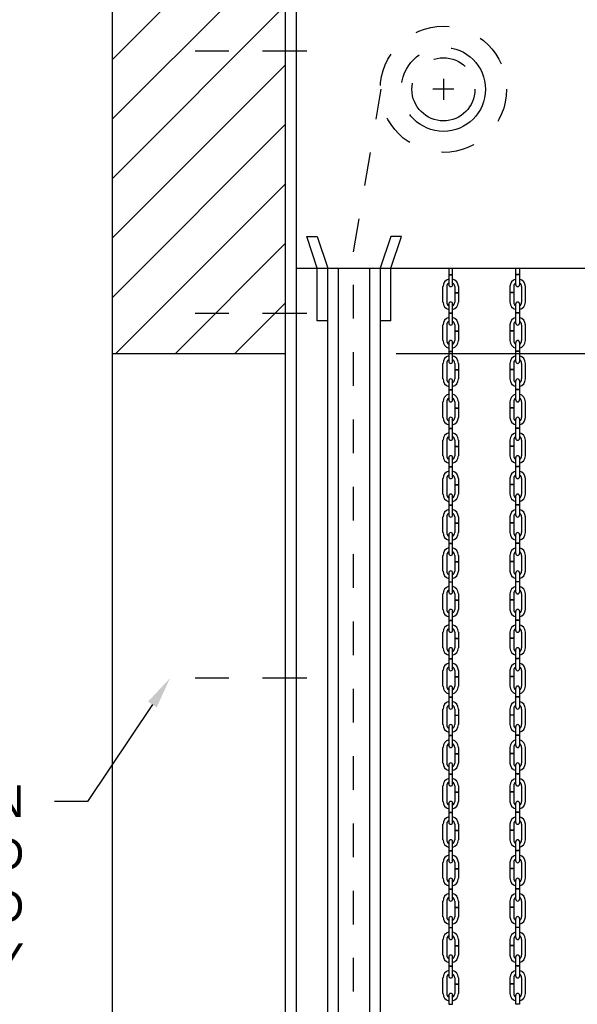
# Model space of a CAD drawing. Header units: inches. Extents: x 169.6 to 213.7, y 195.1 to 266.5.
# Tile 43 of 51: x 209.7 to 211.4, y 221.9 to 224.9. Entities that reach past the tile are written whole.
import ezdxf
from ezdxf import colors
from ezdxf.entities.mleader import LeaderData, LeaderLine
from ezdxf.math import Vec2, Vec3

# ---------------------------------------------------------------- set-up
doc = ezdxf.new("R2010")
doc.units = ezdxf.units.IN
doc.header["$LTSCALE"] = 0.25
doc.header["$MEASUREMENT"] = 0
for name, pattern in [('CENTER', [2, 1.25, -0.25, 0.25, -0.25]), ('CENTER2', [1.125, 0.75, -0.125, 0.125, -0.125]), ('HIDDEN', [0.375, 0.25, -0.125])]:
    doc.linetypes.add(name, pattern=pattern)
doc.layers.add('ANNOTATIONS', color=1, linetype='Continuous')
doc.layers.add('CHAIN HOIST RH', color=7, linetype='Continuous')
doc.styles.add('ARIAL', font='arial.ttf', dxfattribs={"height": 0.09375})

msp = doc.modelspace()

# ---------------------------------------------------------------- hatches: boundary and pattern name
at = {"layer": 'CHAIN HOIST RH', "linetype": 'Continuous'}
h = msp.add_hatch(dxfattribs=at)
h.set_pattern_fill('ANSI31', color=256, style=0)
h.set_pattern_definition([(45, (16.94411, -51.24794), (-0.088388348, 0.088388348), [])])
h.paths.add_polyline_path([(210.53872, 225.13418), (210.53872, 225.86877), (210.30222, 225.86877), (210.30222, 225.93343), (210.26381, 225.80007), (210.26381, 225.86877), (210.02309, 225.86877), (210.02309, 225.31847)])
h.paths.add_polyline_path([(210.02309, 225.31847), (210.02309, 223.86705), (210.53872, 223.86705), (210.53872, 225.12041), (210.53872, 225.13418)])

# ---------------------------------------------------------------- linework, layer by layer
at = {"layer": 'ANNOTATIONS'}
msp.add_line((210.86684, 223.86705), (212.52551, 223.86705), dxfattribs=at)
at = {"layer": 'CHAIN HOIST RH', "linetype": 'Continuous'}
for p, q in [((210.02309, 225.86877), (210.02309, 220.37041)), ((210.53872, 220.37041), (210.53872, 225.86877)), ((210.56997, 225.12041), (210.56997, 220.37041)), ((210.63247, 224.12041), (210.60122, 224.21416)), ((210.60122, 224.21416), (210.63247, 224.21416)), ((210.63247, 224.21416), (210.66372, 224.12041)), ((210.85122, 224.21416), (210.81997, 224.12041)), ((210.85122, 224.12041), (210.88247, 224.21416)), ((210.88247, 224.21416), (210.85122, 224.21416)), ((210.56997, 224.12041), (211.47622, 224.12041)), ((210.63247, 223.96416), (210.63247, 224.12041)), ((210.66372, 220.37041), (210.66372, 224.12041)), ((210.69497, 224.12041), (210.69497, 220.37041)), ((210.78872, 220.37041), (210.78872, 224.12041)), ((210.81997, 224.12041), (210.81997, 220.37041)), ((210.85122, 223.96416), (210.85122, 224.12041)), ((210.66372, 223.96416), (210.63247, 223.96416)), ((210.85122, 223.96416), (210.81997, 223.96416)), ((210.02309, 223.86705), (210.53872, 223.86705))]:
    msp.add_line(p, q, dxfattribs=at)
at = {"layer": 'CHAIN HOIST RH', "linetype": 'CENTER2', "ltscale": 0.7}
for p, q in [((210.60122, 224.76491), (210.19497, 224.76491)), ((210.60122, 223.98568), (210.19497, 223.98568)), ((210.60122, 222.90166), (210.19497, 222.90166))]:
    msp.add_line(p, q, dxfattribs=at)
at = {"layer": 'CHAIN HOIST RH', "linetype": 'CENTER'}
for p, q in [((211.00747, 224.68291), (211.00747, 224.62041)), ((211.03872, 224.65166), (210.97622, 224.65166))]:
    msp.add_line(p, q, dxfattribs=at)
at = {"layer": 'CHAIN HOIST RH', "linetype": 'HIDDEN'}
for p, q in [((210.7405, 224.1683), (210.82262, 224.65181)), ((210.7405, 220.37041), (210.7405, 224.1683))]:
    msp.add_line(p, q, dxfattribs=at)
at = {"layer": 'CHAIN HOIST RH'}
for p, q in [((211.0236, 224.12041), (211.0236, 224.10156)), ((211.03469, 224.10156), (211.03469, 224.12041)), ((211.22247, 224.10156), (211.22247, 224.12041)), ((211.23357, 224.12041), (211.23357, 224.10156)), ((211.0236, 224.10156), (211.03469, 224.10156)), ((211.0236, 224.10066), (211.0236, 224.0709)), ((211.0236, 224.10066), (211.03469, 224.10066)), ((211.03469, 224.0709), (211.03469, 224.10066)), ((211.23357, 224.10156), (211.22247, 224.10156)), ((211.23357, 224.10066), (211.22247, 224.10066)), ((211.22247, 224.0709), (211.22247, 224.10066)), ((211.23357, 224.10066), (211.23357, 224.0709)), ((211.00622, 224.01915), (211.00622, 224.06557)), ((211.01732, 224.06557), (211.01732, 224.01915)), ((211.04097, 224.06557), (211.04097, 224.04774)), ((211.05207, 224.06557), (211.05207, 224.04774)), ((211.2051, 224.06557), (211.2051, 224.04774)), ((211.2162, 224.06557), (211.2162, 224.04774)), ((211.23984, 224.06557), (211.23984, 224.01915)), ((211.25094, 224.01915), (211.25094, 224.06557)), ((211.04097, 224.04774), (211.05207, 224.04774)), ((211.04097, 224.04684), (211.04097, 224.01915)), ((211.04097, 224.04684), (211.05207, 224.04684)), ((211.05207, 224.04684), (211.05207, 224.01915)), ((211.2162, 224.04774), (211.2051, 224.04774)), ((211.2051, 224.04684), (211.2051, 224.01915)), ((211.2162, 224.04684), (211.2051, 224.04684)), ((211.2162, 224.04684), (211.2162, 224.01915)), ((211.0236, 224.01382), (211.0236, 223.98743)), ((211.03469, 223.98743), (211.03469, 224.01382)), ((211.22247, 223.98743), (211.22247, 224.01382)), ((211.23357, 224.01382), (211.23357, 223.98743)), ((211.0236, 223.98743), (211.03469, 223.98743)), ((211.0236, 223.98653), (211.03469, 223.98653)), ((211.0236, 223.98653), (211.0236, 223.95678)), ((211.03469, 223.95678), (211.03469, 223.98653)), ((211.23357, 223.98743), (211.22247, 223.98743)), ((211.22247, 223.95678), (211.22247, 223.98653)), ((211.23357, 223.98653), (211.22247, 223.98653)), ((211.23357, 223.98653), (211.23357, 223.95678)), ((211.00622, 223.90503), (211.00622, 223.95145)), ((211.01732, 223.95145), (211.01732, 223.90503)), ((211.04097, 223.95145), (211.04097, 223.93362)), ((211.05207, 223.95145), (211.05207, 223.93362)), ((211.2051, 223.95145), (211.2051, 223.93362)), ((211.2162, 223.95145), (211.2162, 223.93362)), ((211.23984, 223.95145), (211.23984, 223.90503)), ((211.25094, 223.90503), (211.25094, 223.95145)), ((211.04097, 223.93362), (211.05207, 223.93362)), ((211.04097, 223.93272), (211.04097, 223.90503)), ((211.04097, 223.93272), (211.05207, 223.93272)), ((211.05207, 223.93272), (211.05207, 223.90503)), ((211.2162, 223.93362), (211.2051, 223.93362)), ((211.2051, 223.93272), (211.2051, 223.90503)), ((211.2162, 223.93272), (211.2051, 223.93272)), ((211.2162, 223.93272), (211.2162, 223.90503)), ((211.0236, 223.89969), (211.0236, 223.87331)), ((211.03469, 223.87331), (211.03469, 223.89969)), ((211.22247, 223.87331), (211.22247, 223.89969)), ((211.23357, 223.89969), (211.23357, 223.87331)), ((211.0236, 223.87331), (211.03469, 223.87331)), ((211.0236, 223.87241), (211.03469, 223.87241)), ((211.0236, 223.87241), (211.0236, 223.84266)), ((211.03469, 223.84266), (211.03469, 223.87241)), ((211.23357, 223.87331), (211.22247, 223.87331)), ((211.23357, 223.87241), (211.22247, 223.87241)), ((211.22247, 223.84266), (211.22247, 223.87241)), ((211.23357, 223.87241), (211.23357, 223.84266)), ((211.00622, 223.7909), (211.00622, 223.83733)), ((211.01732, 223.83733), (211.01732, 223.7909)), ((211.04097, 223.83733), (211.04097, 223.8195)), ((211.05207, 223.83733), (211.05207, 223.8195)), ((211.2051, 223.83733), (211.2051, 223.8195)), ((211.2162, 223.83733), (211.2162, 223.8195)), ((211.23984, 223.83733), (211.23984, 223.7909)), ((211.25094, 223.7909), (211.25094, 223.83733)), ((211.04097, 223.8195), (211.05207, 223.8195)), ((211.04097, 223.8186), (211.04097, 223.7909)), ((211.04097, 223.8186), (211.05207, 223.8186)), ((211.05207, 223.8186), (211.05207, 223.7909)), ((211.2162, 223.8195), (211.2051, 223.8195)), ((211.2162, 223.8186), (211.2051, 223.8186)), ((211.2051, 223.8186), (211.2051, 223.7909)), ((211.2162, 223.8186), (211.2162, 223.7909)), ((211.0236, 223.78557), (211.0236, 223.75919)), ((211.03469, 223.75919), (211.03469, 223.78557)), ((211.22247, 223.75919), (211.22247, 223.78557)), ((211.23357, 223.78557), (211.23357, 223.75919)), ((211.0236, 223.75919), (211.03469, 223.75919)), ((211.0236, 223.75829), (211.03469, 223.75829)), ((211.0236, 223.75829), (211.0236, 223.72854)), ((211.03469, 223.72854), (211.03469, 223.75829)), ((211.23357, 223.75919), (211.22247, 223.75919)), ((211.22247, 223.72854), (211.22247, 223.75829)), ((211.23357, 223.75829), (211.22247, 223.75829)), ((211.23357, 223.75829), (211.23357, 223.72854)), ((211.00622, 223.67678), (211.00622, 223.7232)), ((211.01732, 223.7232), (211.01732, 223.67678)), ((211.04097, 223.7232), (211.04097, 223.70538)), ((211.04097, 223.70538), (211.05207, 223.70538)), ((211.04097, 223.70448), (211.05207, 223.70448)), ((211.04097, 223.70448), (211.04097, 223.67678)), ((211.05207, 223.7232), (211.05207, 223.70538)), ((211.05207, 223.70448), (211.05207, 223.67678)), ((211.2051, 223.7232), (211.2051, 223.70538)), ((211.2162, 223.70538), (211.2051, 223.70538)), ((211.2162, 223.70448), (211.2051, 223.70448)), ((211.2051, 223.70448), (211.2051, 223.67678)), ((211.2162, 223.7232), (211.2162, 223.70538)), ((211.2162, 223.70448), (211.2162, 223.67678)), ((211.23984, 223.7232), (211.23984, 223.67678)), ((211.25094, 223.67678), (211.25094, 223.7232)), ((211.0236, 223.67145), (211.0236, 223.64507)), ((211.0236, 223.64507), (211.03469, 223.64507)), ((211.03469, 223.64507), (211.03469, 223.67145)), ((211.22247, 223.64507), (211.22247, 223.67145)), ((211.23357, 223.64507), (211.22247, 223.64507)), ((211.23357, 223.67145), (211.23357, 223.64507)), ((211.0236, 223.64417), (211.0236, 223.61441)), ((211.0236, 223.64417), (211.03469, 223.64417)), ((211.03469, 223.61441), (211.03469, 223.64417)), ((211.23357, 223.64417), (211.22247, 223.64417)), ((211.22247, 223.61441), (211.22247, 223.64417)), ((211.23357, 223.64417), (211.23357, 223.61441)), ((211.00622, 223.56266), (211.00622, 223.60908)), ((211.01732, 223.60908), (211.01732, 223.56266)), ((211.04097, 223.60908), (211.04097, 223.59126)), ((211.04097, 223.59126), (211.05207, 223.59126)), ((211.04097, 223.59036), (211.05207, 223.59036)), ((211.04097, 223.59036), (211.04097, 223.56266)), ((211.05207, 223.60908), (211.05207, 223.59126)), ((211.05207, 223.59036), (211.05207, 223.56266)), ((211.2051, 223.60908), (211.2051, 223.59126)), ((211.2162, 223.59126), (211.2051, 223.59126)), ((211.2162, 223.59036), (211.2051, 223.59036)), ((211.2051, 223.59036), (211.2051, 223.56266)), ((211.2162, 223.60908), (211.2162, 223.59126)), ((211.2162, 223.59036), (211.2162, 223.56266)), ((211.23984, 223.60908), (211.23984, 223.56266)), ((211.25094, 223.56266), (211.25094, 223.60908)), ((211.0236, 223.55733), (211.0236, 223.53095)), ((211.03469, 223.53095), (211.03469, 223.55733)), ((211.22247, 223.53095), (211.22247, 223.55733)), ((211.23357, 223.55733), (211.23357, 223.53095)), ((211.0236, 223.53095), (211.03469, 223.53095)), ((211.0236, 223.53005), (211.0236, 223.50029)), ((211.0236, 223.53005), (211.03469, 223.53005)), ((211.03469, 223.50029), (211.03469, 223.53005)), ((211.23357, 223.53095), (211.22247, 223.53095)), ((211.22247, 223.50029), (211.22247, 223.53005)), ((211.23357, 223.53005), (211.22247, 223.53005)), ((211.23357, 223.53005), (211.23357, 223.50029)), ((211.00622, 223.44854), (211.00622, 223.49496)), ((211.01732, 223.49496), (211.01732, 223.44854)), ((211.04097, 223.49496), (211.04097, 223.47713)), ((211.04097, 223.47713), (211.05207, 223.47713)), ((211.04097, 223.47623), (211.05207, 223.47623)), ((211.04097, 223.47623), (211.04097, 223.44854)), ((211.05207, 223.49496), (211.05207, 223.47713)), ((211.05207, 223.47623), (211.05207, 223.44854)), ((211.2051, 223.49496), (211.2051, 223.47713)), ((211.2162, 223.47713), (211.2051, 223.47713)), ((211.2051, 223.47623), (211.2051, 223.44854)), ((211.2162, 223.47623), (211.2051, 223.47623)), ((211.2162, 223.49496), (211.2162, 223.47713)), ((211.2162, 223.47623), (211.2162, 223.44854)), ((211.23984, 223.49496), (211.23984, 223.44854)), ((211.25094, 223.44854), (211.25094, 223.49496)), ((211.0236, 223.44321), (211.0236, 223.41682)), ((211.03469, 223.41682), (211.03469, 223.44321)), ((211.22247, 223.41682), (211.22247, 223.44321)), ((211.23357, 223.44321), (211.23357, 223.41682)), ((211.0236, 223.41682), (211.03469, 223.41682)), ((211.0236, 223.41592), (211.0236, 223.38617)), ((211.0236, 223.41592), (211.03469, 223.41592)), ((211.03469, 223.38617), (211.03469, 223.41592)), ((211.23357, 223.41682), (211.22247, 223.41682)), ((211.23357, 223.41592), (211.22247, 223.41592)), ((211.22247, 223.38617), (211.22247, 223.41592)), ((211.23357, 223.41592), (211.23357, 223.38617)), ((211.00622, 223.33442), (211.00622, 223.38084)), ((211.01732, 223.38084), (211.01732, 223.33442)), ((211.04097, 223.38084), (211.04097, 223.36301)), ((211.04097, 223.36301), (211.05207, 223.36301)), ((211.04097, 223.36211), (211.04097, 223.33442)), ((211.04097, 223.36211), (211.05207, 223.36211)), ((211.05207, 223.38084), (211.05207, 223.36301)), ((211.05207, 223.36211), (211.05207, 223.33442)), ((211.2051, 223.38084), (211.2051, 223.36301)), ((211.2162, 223.36301), (211.2051, 223.36301)), ((211.2051, 223.36211), (211.2051, 223.33442)), ((211.2162, 223.36211), (211.2051, 223.36211)), ((211.2162, 223.38084), (211.2162, 223.36301)), ((211.2162, 223.36211), (211.2162, 223.33442)), ((211.23984, 223.38084), (211.23984, 223.33442)), ((211.25094, 223.33442), (211.25094, 223.38084)), ((211.0236, 223.32909), (211.0236, 223.3027)), ((211.03469, 223.3027), (211.03469, 223.32909)), ((211.22247, 223.3027), (211.22247, 223.32909)), ((211.23357, 223.32909), (211.23357, 223.3027)), ((211.0236, 223.3027), (211.03469, 223.3027)), ((211.0236, 223.3018), (211.03469, 223.3018)), ((211.0236, 223.3018), (211.0236, 223.27205)), ((211.03469, 223.27205), (211.03469, 223.3018)), ((211.23357, 223.3027), (211.22247, 223.3027)), ((211.22247, 223.27205), (211.22247, 223.3018)), ((211.23357, 223.3018), (211.22247, 223.3018)), ((211.23357, 223.3018), (211.23357, 223.27205)), ((211.00622, 223.22029), (211.00622, 223.26672)), ((211.01732, 223.26672), (211.01732, 223.22029)), ((211.04097, 223.26672), (211.04097, 223.24889)), ((211.05207, 223.26672), (211.05207, 223.24889)), ((211.2051, 223.26672), (211.2051, 223.24889)), ((211.2162, 223.26672), (211.2162, 223.24889)), ((211.23984, 223.26672), (211.23984, 223.22029)), ((211.25094, 223.22029), (211.25094, 223.26672)), ((211.04097, 223.24889), (211.05207, 223.24889)), ((211.04097, 223.24799), (211.04097, 223.22029)), ((211.04097, 223.24799), (211.05207, 223.24799)), ((211.05207, 223.24799), (211.05207, 223.22029)), ((211.2162, 223.24889), (211.2051, 223.24889)), ((211.2051, 223.24799), (211.2051, 223.22029)), ((211.2162, 223.24799), (211.2051, 223.24799)), ((211.2162, 223.24799), (211.2162, 223.22029)), ((211.0236, 223.21496), (211.0236, 223.18858)), ((211.03469, 223.18858), (211.03469, 223.21496)), ((211.22247, 223.18858), (211.22247, 223.21496)), ((211.23357, 223.21496), (211.23357, 223.18858)), ((211.0236, 223.18858), (211.03469, 223.18858)), ((211.0236, 223.18768), (211.03469, 223.18768)), ((211.0236, 223.18768), (211.0236, 223.15793)), ((211.03469, 223.15793), (211.03469, 223.18768)), ((211.23357, 223.18858), (211.22247, 223.18858)), ((211.23357, 223.18768), (211.22247, 223.18768)), ((211.22247, 223.15793), (211.22247, 223.18768)), ((211.23357, 223.18768), (211.23357, 223.15793)), ((211.00622, 223.10617), (211.00622, 223.15259)), ((211.01732, 223.15259), (211.01732, 223.10617)), ((211.04097, 223.15259), (211.04097, 223.13477)), ((211.05207, 223.15259), (211.05207, 223.13477)), ((211.2051, 223.15259), (211.2051, 223.13477)), ((211.2162, 223.15259), (211.2162, 223.13477)), ((211.23984, 223.15259), (211.23984, 223.10617)), ((211.25094, 223.10617), (211.25094, 223.15259)), ((211.04097, 223.13477), (211.05207, 223.13477)), ((211.04097, 223.13387), (211.04097, 223.10617)), ((211.04097, 223.13387), (211.05207, 223.13387)), ((211.05207, 223.13387), (211.05207, 223.10617)), ((211.2162, 223.13477), (211.2051, 223.13477)), ((211.2162, 223.13387), (211.2051, 223.13387)), ((211.2051, 223.13387), (211.2051, 223.10617)), ((211.2162, 223.13387), (211.2162, 223.10617)), ((211.0236, 223.10084), (211.0236, 223.07446)), ((211.03469, 223.07446), (211.03469, 223.10084)), ((211.22247, 223.07446), (211.22247, 223.10084)), ((211.23357, 223.10084), (211.23357, 223.07446)), ((211.0236, 223.07446), (211.03469, 223.07446)), ((211.0236, 223.07356), (211.03469, 223.07356)), ((211.0236, 223.07356), (211.0236, 223.0438)), ((211.03469, 223.0438), (211.03469, 223.07356)), ((211.23357, 223.07446), (211.22247, 223.07446)), ((211.22247, 223.0438), (211.22247, 223.07356)), ((211.23357, 223.07356), (211.22247, 223.07356)), ((211.23357, 223.07356), (211.23357, 223.0438)), ((211.00622, 222.99205), (211.00622, 223.03847)), ((211.01732, 223.03847), (211.01732, 222.99205)), ((211.04097, 223.03847), (211.04097, 223.02065)), ((211.05207, 223.03847), (211.05207, 223.02065)), ((211.2051, 223.03847), (211.2051, 223.02065)), ((211.2162, 223.03847), (211.2162, 223.02065)), ((211.23984, 223.03847), (211.23984, 222.99205)), ((211.25094, 222.99205), (211.25094, 223.03847)), ((211.04097, 223.02065), (211.05207, 223.02065)), ((211.04097, 223.01975), (211.04097, 222.99205)), ((211.04097, 223.01975), (211.05207, 223.01975)), ((211.05207, 223.01975), (211.05207, 222.99205)), ((211.2162, 223.02065), (211.2051, 223.02065)), ((211.2162, 223.01975), (211.2051, 223.01975)), ((211.2051, 223.01975), (211.2051, 222.99205)), ((211.2162, 223.01975), (211.2162, 222.99205)), ((211.0236, 222.98672), (211.0236, 222.96034)), ((211.03469, 222.96034), (211.03469, 222.98672)), ((211.22247, 222.96034), (211.22247, 222.98672)), ((211.23357, 222.98672), (211.23357, 222.96034)), ((211.0236, 222.96034), (211.03469, 222.96034)), ((211.0236, 222.95944), (211.0236, 222.92968)), ((211.0236, 222.95944), (211.03469, 222.95944)), ((211.03469, 222.92968), (211.03469, 222.95944)), ((211.23357, 222.96034), (211.22247, 222.96034)), ((211.22247, 222.92968), (211.22247, 222.95944)), ((211.23357, 222.95944), (211.22247, 222.95944)), ((211.23357, 222.95944), (211.23357, 222.92968)), ((211.00622, 222.87793), (211.00622, 222.92435)), ((211.01732, 222.92435), (211.01732, 222.87793)), ((211.04097, 222.92435), (211.04097, 222.90652)), ((211.05207, 222.92435), (211.05207, 222.90652)), ((211.2051, 222.92435), (211.2051, 222.90652)), ((211.2162, 222.92435), (211.2162, 222.90652)), ((211.23984, 222.92435), (211.23984, 222.87793)), ((211.25094, 222.87793), (211.25094, 222.92435)), ((211.04097, 222.90652), (211.05207, 222.90652)), ((211.04097, 222.90563), (211.05207, 222.90563)), ((211.04097, 222.90563), (211.04097, 222.87793)), ((211.05207, 222.90563), (211.05207, 222.87793)), ((211.2162, 222.90652), (211.2051, 222.90652)), ((211.2162, 222.90563), (211.2051, 222.90563)), ((211.2051, 222.90563), (211.2051, 222.87793)), ((211.2162, 222.90563), (211.2162, 222.87793)), ((211.0236, 222.8726), (211.0236, 222.84621)), ((211.03469, 222.84621), (211.03469, 222.8726)), ((211.22247, 222.84621), (211.22247, 222.8726)), ((211.23357, 222.8726), (211.23357, 222.84621)), ((211.0236, 222.84621), (211.03469, 222.84621)), ((211.0236, 222.84532), (211.0236, 222.81556)), ((211.0236, 222.84532), (211.03469, 222.84532)), ((211.03469, 222.81556), (211.03469, 222.84532)), ((211.23357, 222.84621), (211.22247, 222.84621)), ((211.23357, 222.84532), (211.22247, 222.84532)), ((211.22247, 222.81556), (211.22247, 222.84532)), ((211.23357, 222.84532), (211.23357, 222.81556)), ((211.00622, 222.76381), (211.00622, 222.81023)), ((211.01732, 222.81023), (211.01732, 222.76381)), ((211.04097, 222.81023), (211.04097, 222.7924)), ((211.05207, 222.81023), (211.05207, 222.7924)), ((211.2051, 222.81023), (211.2051, 222.7924)), ((211.2162, 222.81023), (211.2162, 222.7924)), ((211.23984, 222.81023), (211.23984, 222.76381)), ((211.25094, 222.76381), (211.25094, 222.81023)), ((211.04097, 222.7924), (211.05207, 222.7924)), ((211.04097, 222.7915), (211.05207, 222.7915)), ((211.04097, 222.7915), (211.04097, 222.76381)), ((211.05207, 222.7915), (211.05207, 222.76381)), ((211.2162, 222.7924), (211.2051, 222.7924)), ((211.2162, 222.7915), (211.2051, 222.7915)), ((211.2051, 222.7915), (211.2051, 222.76381)), ((211.2162, 222.7915), (211.2162, 222.76381)), ((211.0236, 222.75848), (211.0236, 222.73209)), ((211.03469, 222.73209), (211.03469, 222.75848)), ((211.22247, 222.73209), (211.22247, 222.75848)), ((211.23357, 222.75848), (211.23357, 222.73209)), ((211.0236, 222.73209), (211.03469, 222.73209)), ((211.0236, 222.73119), (211.03469, 222.73119)), ((211.0236, 222.73119), (211.0236, 222.70144)), ((211.03469, 222.70144), (211.03469, 222.73119)), ((211.23357, 222.73209), (211.22247, 222.73209)), ((211.22247, 222.70144), (211.22247, 222.73119)), ((211.23357, 222.73119), (211.22247, 222.73119)), ((211.23357, 222.73119), (211.23357, 222.70144)), ((211.00622, 222.64968), (211.00622, 222.69611)), ((211.01732, 222.69611), (211.01732, 222.64968)), ((211.04097, 222.69611), (211.04097, 222.67828)), ((211.05207, 222.69611), (211.05207, 222.67828)), ((211.2051, 222.69611), (211.2051, 222.67828)), ((211.2162, 222.69611), (211.2162, 222.67828)), ((211.23984, 222.69611), (211.23984, 222.64968)), ((211.25094, 222.64968), (211.25094, 222.69611)), ((211.04097, 222.67828), (211.05207, 222.67828)), ((211.04097, 222.67738), (211.04097, 222.64968)), ((211.04097, 222.67738), (211.05207, 222.67738)), ((211.05207, 222.67738), (211.05207, 222.64968)), ((211.2162, 222.67828), (211.2051, 222.67828)), ((211.2162, 222.67738), (211.2051, 222.67738)), ((211.2051, 222.67738), (211.2051, 222.64968)), ((211.2162, 222.67738), (211.2162, 222.64968)), ((211.0236, 222.64435), (211.0236, 222.61797)), ((211.03469, 222.61797), (211.03469, 222.64435)), ((211.22247, 222.61797), (211.22247, 222.64435)), ((211.23357, 222.64435), (211.23357, 222.61797)), ((211.0236, 222.61797), (211.03469, 222.61797)), ((211.0236, 222.61707), (211.0236, 222.58732)), ((211.0236, 222.61707), (211.03469, 222.61707)), ((211.03469, 222.58732), (211.03469, 222.61707)), ((211.23357, 222.61797), (211.22247, 222.61797)), ((211.22247, 222.58732), (211.22247, 222.61707)), ((211.23357, 222.61707), (211.22247, 222.61707)), ((211.23357, 222.61707), (211.23357, 222.58732)), ((211.00622, 222.53556), (211.00622, 222.58199)), ((211.01732, 222.58199), (211.01732, 222.53556)), ((211.04097, 222.58199), (211.04097, 222.56416)), ((211.04097, 222.56416), (211.05207, 222.56416)), ((211.04097, 222.56326), (211.05207, 222.56326)), ((211.04097, 222.56326), (211.04097, 222.53556)), ((211.05207, 222.58199), (211.05207, 222.56416)), ((211.05207, 222.56326), (211.05207, 222.53556)), ((211.2051, 222.58199), (211.2051, 222.56416)), ((211.2162, 222.56416), (211.2051, 222.56416)), ((211.2162, 222.56326), (211.2051, 222.56326)), ((211.2051, 222.56326), (211.2051, 222.53556)), ((211.2162, 222.58199), (211.2162, 222.56416)), ((211.2162, 222.56326), (211.2162, 222.53556)), ((211.23984, 222.58199), (211.23984, 222.53556)), ((211.25094, 222.53556), (211.25094, 222.58199)), ((211.0236, 222.53023), (211.0236, 222.50385)), ((211.0236, 222.50385), (211.03469, 222.50385)), ((211.03469, 222.50385), (211.03469, 222.53023)), ((211.22247, 222.50385), (211.22247, 222.53023)), ((211.23357, 222.50385), (211.22247, 222.50385)), ((211.23357, 222.53023), (211.23357, 222.50385)), ((211.0236, 222.50295), (211.0236, 222.47319)), ((211.0236, 222.50295), (211.03469, 222.50295)), ((211.03469, 222.47319), (211.03469, 222.50295)), ((211.23357, 222.50295), (211.22247, 222.50295)), ((211.22247, 222.47319), (211.22247, 222.50295)), ((211.23357, 222.50295), (211.23357, 222.47319)), ((211.00622, 222.42144), (211.00622, 222.46786)), ((211.01732, 222.46786), (211.01732, 222.42144)), ((211.04097, 222.46786), (211.04097, 222.45004)), ((211.04097, 222.45004), (211.05207, 222.45004)), ((211.04097, 222.44914), (211.05207, 222.44914)), ((211.04097, 222.44914), (211.04097, 222.42144)), ((211.05207, 222.46786), (211.05207, 222.45004)), ((211.05207, 222.44914), (211.05207, 222.42144)), ((211.2051, 222.46786), (211.2051, 222.45004)), ((211.2162, 222.45004), (211.2051, 222.45004)), ((211.2162, 222.44914), (211.2051, 222.44914)), ((211.2051, 222.44914), (211.2051, 222.42144)), ((211.2162, 222.46786), (211.2162, 222.45004)), ((211.2162, 222.44914), (211.2162, 222.42144)), ((211.23984, 222.46786), (211.23984, 222.42144)), ((211.25094, 222.42144), (211.25094, 222.46786)), ((211.0236, 222.41611), (211.0236, 222.38973)), ((211.03469, 222.38973), (211.03469, 222.41611)), ((211.22247, 222.38973), (211.22247, 222.41611)), ((211.23357, 222.41611), (211.23357, 222.38973)), ((211.0236, 222.38973), (211.03469, 222.38973)), ((211.0236, 222.38883), (211.0236, 222.35907)), ((211.0236, 222.38883), (211.03469, 222.38883)), ((211.03469, 222.35907), (211.03469, 222.38883)), ((211.23357, 222.38973), (211.22247, 222.38973)), ((211.22247, 222.35907), (211.22247, 222.38883)), ((211.23357, 222.38883), (211.22247, 222.38883)), ((211.23357, 222.38883), (211.23357, 222.35907)), ((211.00622, 222.30732), (211.00622, 222.35374)), ((211.01732, 222.35374), (211.01732, 222.30732)), ((211.04097, 222.35374), (211.04097, 222.33592)), ((211.04097, 222.33592), (211.05207, 222.33592)), ((211.04097, 222.33502), (211.05207, 222.33502)), ((211.04097, 222.33502), (211.04097, 222.30732)), ((211.05207, 222.35374), (211.05207, 222.33592)), ((211.05207, 222.33502), (211.05207, 222.30732)), ((211.2051, 222.35374), (211.2051, 222.33592)), ((211.2162, 222.33592), (211.2051, 222.33592)), ((211.2051, 222.33502), (211.2051, 222.30732)), ((211.2162, 222.33502), (211.2051, 222.33502)), ((211.2162, 222.35374), (211.2162, 222.33592)), ((211.2162, 222.33502), (211.2162, 222.30732)), ((211.23984, 222.35374), (211.23984, 222.30732)), ((211.25094, 222.30732), (211.25094, 222.35374)), ((211.0236, 222.30199), (211.0236, 222.27561)), ((211.03469, 222.27561), (211.03469, 222.30199)), ((211.22247, 222.27561), (211.22247, 222.30199)), ((211.23357, 222.30199), (211.23357, 222.27561)), ((211.0236, 222.27561), (211.03469, 222.27561)), ((211.0236, 222.27471), (211.0236, 222.24495)), ((211.0236, 222.27471), (211.03469, 222.27471)), ((211.03469, 222.24495), (211.03469, 222.27471)), ((211.23357, 222.27561), (211.22247, 222.27561)), ((211.23357, 222.27471), (211.22247, 222.27471)), ((211.22247, 222.24495), (211.22247, 222.27471)), ((211.23357, 222.27471), (211.23357, 222.24495)), ((211.00622, 222.1932), (211.00622, 222.23962)), ((211.01732, 222.23962), (211.01732, 222.1932)), ((211.04097, 222.23962), (211.04097, 222.22179)), ((211.04097, 222.22179), (211.05207, 222.22179)), ((211.04097, 222.22089), (211.05207, 222.22089)), ((211.04097, 222.22089), (211.04097, 222.1932)), ((211.05207, 222.23962), (211.05207, 222.22179)), ((211.05207, 222.22089), (211.05207, 222.1932)), ((211.2051, 222.23962), (211.2051, 222.22179)), ((211.2162, 222.22179), (211.2051, 222.22179)), ((211.2051, 222.22089), (211.2051, 222.1932)), ((211.2162, 222.22089), (211.2051, 222.22089)), ((211.2162, 222.23962), (211.2162, 222.22179)), ((211.2162, 222.22089), (211.2162, 222.1932)), ((211.23984, 222.23962), (211.23984, 222.1932)), ((211.25094, 222.1932), (211.25094, 222.23962)), ((211.0236, 222.18787), (211.0236, 222.16148)), ((211.03469, 222.16148), (211.03469, 222.18787)), ((211.22247, 222.16148), (211.22247, 222.18787)), ((211.23357, 222.18787), (211.23357, 222.16148)), ((211.0236, 222.16148), (211.03469, 222.16148)), ((211.0236, 222.16058), (211.03469, 222.16058)), ((211.0236, 222.16058), (211.0236, 222.13083)), ((211.03469, 222.13083), (211.03469, 222.16058)), ((211.23357, 222.16148), (211.22247, 222.16148)), ((211.23357, 222.16058), (211.22247, 222.16058)), ((211.22247, 222.13083), (211.22247, 222.16058)), ((211.23357, 222.16058), (211.23357, 222.13083)), ((211.00622, 222.07908), (211.00622, 222.1255)), ((211.01732, 222.1255), (211.01732, 222.07908)), ((211.04097, 222.1255), (211.04097, 222.10767)), ((211.05207, 222.1255), (211.05207, 222.10767)), ((211.2051, 222.1255), (211.2051, 222.10767)), ((211.2162, 222.1255), (211.2162, 222.10767)), ((211.23984, 222.1255), (211.23984, 222.07908)), ((211.25094, 222.07908), (211.25094, 222.1255)), ((211.04097, 222.10767), (211.05207, 222.10767)), ((211.04097, 222.10677), (211.04097, 222.07908)), ((211.04097, 222.10677), (211.05207, 222.10677)), ((211.05207, 222.10677), (211.05207, 222.07908)), ((211.2162, 222.10767), (211.2051, 222.10767)), ((211.2051, 222.10677), (211.2051, 222.07908)), ((211.2162, 222.10677), (211.2051, 222.10677)), ((211.2162, 222.10677), (211.2162, 222.07908)), ((211.0236, 222.07374), (211.0236, 222.04736)), ((211.03469, 222.04736), (211.03469, 222.07374)), ((211.22247, 222.04736), (211.22247, 222.07374)), ((211.23357, 222.07374), (211.23357, 222.04736)), ((211.0236, 222.04736), (211.03469, 222.04736)), ((211.0236, 222.04646), (211.03469, 222.04646)), ((211.0236, 222.04646), (211.0236, 222.01671)), ((211.03469, 222.01671), (211.03469, 222.04646)), ((211.23357, 222.04736), (211.22247, 222.04736)), ((211.22247, 222.01671), (211.22247, 222.04646)), ((211.23357, 222.04646), (211.22247, 222.04646)), ((211.23357, 222.04646), (211.23357, 222.01671)), ((211.00622, 221.96495), (211.00622, 222.01138)), ((211.01732, 222.01138), (211.01732, 221.96495)), ((211.04097, 222.01138), (211.04097, 221.99355)), ((211.05207, 222.01138), (211.05207, 221.99355)), ((211.2051, 222.01138), (211.2051, 221.99355)), ((211.2162, 222.01138), (211.2162, 221.99355)), ((211.23984, 222.01138), (211.23984, 221.96495)), ((211.25094, 221.96495), (211.25094, 222.01138)), ((211.04097, 221.99355), (211.05207, 221.99355)), ((211.04097, 221.99265), (211.04097, 221.96495)), ((211.04097, 221.99265), (211.05207, 221.99265)), ((211.05207, 221.99265), (211.05207, 221.96495)), ((211.2162, 221.99355), (211.2051, 221.99355)), ((211.2051, 221.99265), (211.2051, 221.96495)), ((211.2162, 221.99265), (211.2051, 221.99265)), ((211.2162, 221.99265), (211.2162, 221.96495)), ((211.0236, 221.95962), (211.0236, 221.93324)), ((211.03469, 221.93324), (211.03469, 221.95962)), ((211.22247, 221.93324), (211.22247, 221.95962)), ((211.23357, 221.95962), (211.23357, 221.93324)), ((211.0236, 221.93324), (211.03469, 221.93324)), ((211.23357, 221.93324), (211.22247, 221.93324))]:
    msp.add_line(p, q, dxfattribs=at)
at = {"layer": 'CHAIN HOIST RH', "linetype": 'HIDDEN'}
msp.add_circle((211.00747, 224.65166), 0.1875, dxfattribs=at)
at = {"layer": 'CHAIN HOIST RH', "linetype": 'CENTER'}
for radius in [0.125, 0.09375]:
    msp.add_circle((211.00747, 224.65166), radius, dxfattribs=at)
at = {"layer": 'CHAIN HOIST RH'}
for centre, radius, start, end in [((211.02915, 224.06557), 0.02292, 104.01225, 180), ((211.02915, 224.06557), 0.02292, 0, 75.98775), ((211.22802, 224.06557), 0.02292, 104.01225, 180), ((211.22802, 224.06557), 0.02292, 0, 75.98775), ((211.02915, 224.06557), 0.01182, 118.00044, 180), ((211.02915, 224.0709), 0.00555, 180, 0), ((211.02915, 224.06557), 0.01182, 0, 61.99956), ((211.22802, 224.06557), 0.01182, 118.00044, 180), ((211.22802, 224.0709), 0.00555, 180, 0), ((211.22802, 224.06557), 0.01182, 0, 61.99956), ((211.02915, 224.01915), 0.02292, 180, 255.98775), ((211.02915, 224.01915), 0.01182, 180, 241.99956), ((211.02915, 224.01382), 0.00555, 0, 180), ((211.02915, 224.01915), 0.01182, 298.00044, 0), ((211.02915, 224.01915), 0.02292, 284.01225, 0), ((211.22802, 224.01915), 0.02292, 180, 255.98775), ((211.22802, 224.01915), 0.01182, 180, 241.99956), ((211.22802, 224.01382), 0.00555, 0, 180), ((211.22802, 224.01915), 0.01182, 298.00044, 0), ((211.22802, 224.01915), 0.02292, 284.01225, 0), ((211.02915, 223.95145), 0.02292, 104.01225, 180), ((211.02915, 223.95145), 0.02292, 0, 75.98775), ((211.22802, 223.95145), 0.02292, 104.01225, 180), ((211.22802, 223.95145), 0.02292, 0, 75.98775), ((211.02915, 223.95145), 0.01182, 118.00044, 180), ((211.02915, 223.95678), 0.00555, 180, 0), ((211.02915, 223.95145), 0.01182, 0, 61.99956), ((211.22802, 223.95145), 0.01182, 118.00044, 180), ((211.22802, 223.95678), 0.00555, 180, 0), ((211.22802, 223.95145), 0.01182, 0, 61.99956), ((211.02915, 223.90503), 0.02292, 180, 255.98775), ((211.02915, 223.90503), 0.01182, 180, 241.99956), ((211.02915, 223.89969), 0.00555, 0, 180), ((211.02915, 223.90503), 0.02292, 284.01225, 0), ((211.02915, 223.90503), 0.01182, 298.00044, 0), ((211.22802, 223.90503), 0.02292, 180, 255.98775), ((211.22802, 223.90503), 0.01182, 180, 241.99956), ((211.22802, 223.89969), 0.00555, 0, 180), ((211.22802, 223.90503), 0.01182, 298.00044, 0), ((211.22802, 223.90503), 0.02292, 284.01225, 0), ((211.02915, 223.83733), 0.02292, 104.01225, 180), ((211.02915, 223.83733), 0.02292, 0, 75.98775), ((211.22802, 223.83733), 0.02292, 104.01225, 180), ((211.22802, 223.83733), 0.02292, 0, 75.98775), ((211.02915, 223.83733), 0.01182, 118.00044, 180), ((211.02915, 223.84266), 0.00555, 180, 0), ((211.02915, 223.83733), 0.01182, 0, 61.99956), ((211.22802, 223.83733), 0.01182, 118.00044, 180), ((211.22802, 223.84266), 0.00555, 180, 0), ((211.22802, 223.83733), 0.01182, 0, 61.99956), ((211.02915, 223.7909), 0.02292, 180, 255.98775), ((211.02915, 223.7909), 0.01182, 180, 241.99956), ((211.02915, 223.78557), 0.00555, 0, 180), ((211.02915, 223.7909), 0.01182, 298.00044, 0), ((211.02915, 223.7909), 0.02292, 284.01225, 0), ((211.22802, 223.7909), 0.02292, 180, 255.98775), ((211.22802, 223.7909), 0.01182, 180, 241.99956), ((211.22802, 223.78557), 0.00555, 0, 180), ((211.22802, 223.7909), 0.01182, 298.00044, 0), ((211.22802, 223.7909), 0.02292, 284.01225, 0), ((211.02915, 223.7232), 0.02292, 104.01225, 180), ((211.02915, 223.7232), 0.01182, 118.00044, 180), ((211.02915, 223.7232), 0.02292, 0, 75.98775), ((211.02915, 223.7232), 0.01182, 0, 61.99956), ((211.22802, 223.7232), 0.02292, 104.01225, 180), ((211.22802, 223.7232), 0.01182, 118.00044, 180), ((211.22802, 223.7232), 0.02292, 0, 75.98775), ((211.22802, 223.7232), 0.01182, 0, 61.99956), ((211.02915, 223.72854), 0.00555, 180, 0), ((211.22802, 223.72854), 0.00555, 180, 0), ((211.02915, 223.67678), 0.02292, 180, 255.98775), ((211.02915, 223.67678), 0.01182, 180, 241.99956), ((211.02915, 223.67145), 0.00555, 0, 180), ((211.02915, 223.67678), 0.02292, 284.01225, 0), ((211.02915, 223.67678), 0.01182, 298.00044, 0), ((211.22802, 223.67678), 0.02292, 180, 255.98775), ((211.22802, 223.67678), 0.01182, 180, 241.99956), ((211.22802, 223.67145), 0.00555, 0, 180), ((211.22802, 223.67678), 0.02292, 284.01225, 0), ((211.22802, 223.67678), 0.01182, 298.00044, 0), ((211.02915, 223.60908), 0.02292, 104.01225, 180), ((211.02915, 223.60908), 0.01182, 118.00044, 180), ((211.02915, 223.60908), 0.02292, 0, 75.98775), ((211.02915, 223.60908), 0.01182, 0, 61.99956), ((211.22802, 223.60908), 0.02292, 104.01225, 180), ((211.22802, 223.60908), 0.01182, 118.00044, 180), ((211.22802, 223.60908), 0.02292, 0, 75.98775), ((211.22802, 223.60908), 0.01182, 0, 61.99956), ((211.02915, 223.61441), 0.00555, 180, 0), ((211.22802, 223.61441), 0.00555, 180, 0), ((211.02915, 223.56266), 0.02292, 180, 255.98775), ((211.02915, 223.56266), 0.01182, 180, 241.99956), ((211.02915, 223.55733), 0.00555, 0, 180), ((211.02915, 223.56266), 0.01182, 298.00044, 0), ((211.02915, 223.56266), 0.02292, 284.01225, 0), ((211.22802, 223.56266), 0.02292, 180, 255.98775), ((211.22802, 223.56266), 0.01182, 180, 241.99956), ((211.22802, 223.55733), 0.00555, 0, 180), ((211.22802, 223.56266), 0.02292, 284.01225, 0), ((211.22802, 223.56266), 0.01182, 298.00044, 0), ((211.02915, 223.49496), 0.02292, 104.01225, 180), ((211.02915, 223.49496), 0.01182, 118.00044, 180), ((211.02915, 223.50029), 0.00555, 180, 0), ((211.02915, 223.49496), 0.02292, 0, 75.98775), ((211.02915, 223.49496), 0.01182, 0, 61.99956), ((211.22802, 223.49496), 0.02292, 104.01225, 180), ((211.22802, 223.49496), 0.01182, 118.00044, 180), ((211.22802, 223.50029), 0.00555, 180, 0), ((211.22802, 223.49496), 0.02292, 0, 75.98775), ((211.22802, 223.49496), 0.01182, 0, 61.99956), ((211.02915, 223.44854), 0.02292, 180, 255.98775), ((211.02915, 223.44854), 0.01182, 180, 241.99956), ((211.02915, 223.44321), 0.00555, 0, 180), ((211.02915, 223.44854), 0.02292, 284.01225, 0), ((211.02915, 223.44854), 0.01182, 298.00044, 0), ((211.22802, 223.44854), 0.02292, 180, 255.98775), ((211.22802, 223.44854), 0.01182, 180, 241.99956), ((211.22802, 223.44321), 0.00555, 0, 180), ((211.22802, 223.44854), 0.02292, 284.01225, 0), ((211.22802, 223.44854), 0.01182, 298.00044, 0), ((211.02915, 223.38084), 0.02292, 104.01225, 180), ((211.02915, 223.38084), 0.01182, 118.00044, 180), ((211.02915, 223.38617), 0.00555, 180, 0), ((211.02915, 223.38084), 0.02292, 0, 75.98775), ((211.02915, 223.38084), 0.01182, 0, 61.99956), ((211.22802, 223.38084), 0.02292, 104.01225, 180), ((211.22802, 223.38084), 0.01182, 118.00044, 180), ((211.22802, 223.38617), 0.00555, 180, 0), ((211.22802, 223.38084), 0.02292, 0, 75.98775), ((211.22802, 223.38084), 0.01182, 0, 61.99956), ((211.02915, 223.33442), 0.02292, 180, 255.98775), ((211.02915, 223.33442), 0.01182, 180, 241.99956), ((211.02915, 223.32909), 0.00555, 0, 180), ((211.02915, 223.33442), 0.01182, 298.00044, 0), ((211.02915, 223.33442), 0.02292, 284.01225, 0), ((211.22802, 223.33442), 0.02292, 180, 255.98775), ((211.22802, 223.33442), 0.01182, 180, 241.99956), ((211.22802, 223.32909), 0.00555, 0, 180), ((211.22802, 223.33442), 0.01182, 298.00044, 0), ((211.22802, 223.33442), 0.02292, 284.01225, 0), ((211.02915, 223.26672), 0.02292, 104.01225, 180), ((211.02915, 223.26672), 0.01182, 118.00044, 180), ((211.02915, 223.27205), 0.00555, 180, 0), ((211.02915, 223.26672), 0.02292, 0, 75.98775), ((211.02915, 223.26672), 0.01182, 0, 61.99956), ((211.22802, 223.26672), 0.02292, 104.01225, 180), ((211.22802, 223.26672), 0.01182, 118.00044, 180), ((211.22802, 223.27205), 0.00555, 180, 0), ((211.22802, 223.26672), 0.02292, 0, 75.98775), ((211.22802, 223.26672), 0.01182, 0, 61.99956), ((211.02915, 223.22029), 0.02292, 180, 255.98775), ((211.02915, 223.22029), 0.01182, 180, 241.99956), ((211.02915, 223.21496), 0.00555, 0, 180), ((211.02915, 223.22029), 0.02292, 284.01225, 0), ((211.02915, 223.22029), 0.01182, 298.00044, 0), ((211.22802, 223.22029), 0.02292, 180, 255.98775), ((211.22802, 223.22029), 0.01182, 180, 241.99956), ((211.22802, 223.21496), 0.00555, 0, 180), ((211.22802, 223.22029), 0.01182, 298.00044, 0), ((211.22802, 223.22029), 0.02292, 284.01225, 0), ((211.02915, 223.15259), 0.02292, 104.01225, 180), ((211.02915, 223.15259), 0.01182, 118.00044, 180), ((211.02915, 223.15793), 0.00555, 180, 0), ((211.02915, 223.15259), 0.02292, 0, 75.98775), ((211.02915, 223.15259), 0.01182, 0, 61.99956), ((211.22802, 223.15259), 0.02292, 104.01225, 180), ((211.22802, 223.15259), 0.01182, 118.00044, 180), ((211.22802, 223.15793), 0.00555, 180, 0), ((211.22802, 223.15259), 0.02292, 0, 75.98775), ((211.22802, 223.15259), 0.01182, 0, 61.99956), ((211.02915, 223.10617), 0.02292, 180, 255.98775), ((211.02915, 223.10617), 0.01182, 180, 241.99956), ((211.02915, 223.10084), 0.00555, 0, 180), ((211.02915, 223.10617), 0.01182, 298.00044, 0), ((211.02915, 223.10617), 0.02292, 284.01225, 0), ((211.22802, 223.10617), 0.02292, 180, 255.98775), ((211.22802, 223.10617), 0.01182, 180, 241.99956), ((211.22802, 223.10084), 0.00555, 0, 180), ((211.22802, 223.10617), 0.01182, 298.00044, 0), ((211.22802, 223.10617), 0.02292, 284.01225, 0), ((211.02915, 223.03847), 0.02292, 104.01225, 180), ((211.02915, 223.03847), 0.02292, 0, 75.98775), ((211.22802, 223.03847), 0.02292, 104.01225, 180), ((211.22802, 223.03847), 0.02292, 0, 75.98775), ((211.02915, 223.03847), 0.01182, 118.00044, 180), ((211.02915, 223.0438), 0.00555, 180, 0), ((211.02915, 223.03847), 0.01182, 0, 61.99956), ((211.22802, 223.03847), 0.01182, 118.00044, 180), ((211.22802, 223.0438), 0.00555, 180, 0), ((211.22802, 223.03847), 0.01182, 0, 61.99956), ((211.02915, 222.99205), 0.02292, 180, 255.98775), ((211.02915, 222.99205), 0.01182, 180, 241.99956), ((211.02915, 222.98672), 0.00555, 0, 180), ((211.02915, 222.99205), 0.02292, 284.01225, 0), ((211.02915, 222.99205), 0.01182, 298.00044, 0), ((211.22802, 222.99205), 0.02292, 180, 255.98775), ((211.22802, 222.99205), 0.01182, 180, 241.99956), ((211.22802, 222.98672), 0.00555, 0, 180), ((211.22802, 222.99205), 0.01182, 298.00044, 0), ((211.22802, 222.99205), 0.02292, 284.01225, 0), ((211.02915, 222.92435), 0.02292, 104.01225, 180), ((211.02915, 222.92435), 0.02292, 0, 75.98775), ((211.22802, 222.92435), 0.02292, 104.01225, 180), ((211.22802, 222.92435), 0.02292, 0, 75.98775), ((211.02915, 222.92435), 0.01182, 118.00044, 180), ((211.02915, 222.92968), 0.00555, 180, 0), ((211.02915, 222.92435), 0.01182, 0, 61.99956), ((211.22802, 222.92435), 0.01182, 118.00044, 180), ((211.22802, 222.92968), 0.00555, 180, 0), ((211.22802, 222.92435), 0.01182, 0, 61.99956), ((211.02915, 222.87793), 0.02292, 180, 255.98775), ((211.02915, 222.87793), 0.01182, 180, 241.99956), ((211.02915, 222.8726), 0.00555, 0, 180), ((211.02915, 222.87793), 0.02292, 284.01225, 0), ((211.02915, 222.87793), 0.01182, 298.00044, 0), ((211.22802, 222.87793), 0.02292, 180, 255.98775), ((211.22802, 222.87793), 0.01182, 180, 241.99956), ((211.22802, 222.8726), 0.00555, 0, 180), ((211.22802, 222.87793), 0.02292, 284.01225, 0), ((211.22802, 222.87793), 0.01182, 298.00044, 0), ((211.02915, 222.81023), 0.02292, 104.01225, 180), ((211.02915, 222.81023), 0.02292, 0, 75.98775), ((211.22802, 222.81023), 0.02292, 104.01225, 180), ((211.22802, 222.81023), 0.02292, 0, 75.98775), ((211.02915, 222.81023), 0.01182, 118.00044, 180), ((211.02915, 222.81556), 0.00555, 180, 0), ((211.02915, 222.81023), 0.01182, 0, 61.99956), ((211.22802, 222.81023), 0.01182, 118.00044, 180), ((211.22802, 222.81556), 0.00555, 180, 0), ((211.22802, 222.81023), 0.01182, 0, 61.99956), ((211.02915, 222.76381), 0.02292, 180, 255.98775), ((211.02915, 222.76381), 0.01182, 180, 241.99956), ((211.02915, 222.75848), 0.00555, 0, 180), ((211.02915, 222.76381), 0.01182, 298.00044, 0), ((211.02915, 222.76381), 0.02292, 284.01225, 0), ((211.22802, 222.76381), 0.02292, 180, 255.98775), ((211.22802, 222.76381), 0.01182, 180, 241.99956), ((211.22802, 222.75848), 0.00555, 0, 180), ((211.22802, 222.76381), 0.02292, 284.01225, 0), ((211.22802, 222.76381), 0.01182, 298.00044, 0), ((211.02915, 222.69611), 0.02292, 104.01225, 180), ((211.02915, 222.69611), 0.02292, 0, 75.98775), ((211.22802, 222.69611), 0.02292, 104.01225, 180), ((211.22802, 222.69611), 0.02292, 0, 75.98775), ((211.02915, 222.69611), 0.01182, 118.00044, 180), ((211.02915, 222.70144), 0.00555, 180, 0), ((211.02915, 222.69611), 0.01182, 0, 61.99956), ((211.22802, 222.69611), 0.01182, 118.00044, 180), ((211.22802, 222.70144), 0.00555, 180, 0), ((211.22802, 222.69611), 0.01182, 0, 61.99956), ((211.02915, 222.64435), 0.00555, 0, 180), ((211.22802, 222.64435), 0.00555, 0, 180), ((211.02915, 222.64968), 0.02292, 180, 255.98775), ((211.02915, 222.64968), 0.01182, 180, 241.99956), ((211.02915, 222.64968), 0.02292, 284.01225, 0), ((211.02915, 222.64968), 0.01182, 298.00044, 0), ((211.22802, 222.64968), 0.02292, 180, 255.98775), ((211.22802, 222.64968), 0.01182, 180, 241.99956), ((211.22802, 222.64968), 0.01182, 298.00044, 0), ((211.22802, 222.64968), 0.02292, 284.01225, 0), ((211.02915, 222.58199), 0.02292, 104.01225, 180), ((211.02915, 222.58199), 0.01182, 118.00044, 180), ((211.02915, 222.58199), 0.02292, 0, 75.98775), ((211.02915, 222.58199), 0.01182, 0, 61.99956), ((211.22802, 222.58199), 0.02292, 104.01225, 180), ((211.22802, 222.58199), 0.01182, 118.00044, 180), ((211.22802, 222.58199), 0.02292, 0, 75.98775), ((211.22802, 222.58199), 0.01182, 0, 61.99956), ((211.02915, 222.58732), 0.00555, 180, 0), ((211.22802, 222.58732), 0.00555, 180, 0), ((211.02915, 222.53556), 0.02292, 180, 255.98775), ((211.02915, 222.53556), 0.01182, 180, 241.99956), ((211.02915, 222.53023), 0.00555, 0, 180), ((211.02915, 222.53556), 0.02292, 284.01225, 0), ((211.02915, 222.53556), 0.01182, 298.00044, 0), ((211.22802, 222.53556), 0.02292, 180, 255.98775), ((211.22802, 222.53556), 0.01182, 180, 241.99956), ((211.22802, 222.53023), 0.00555, 0, 180), ((211.22802, 222.53556), 0.02292, 284.01225, 0), ((211.22802, 222.53556), 0.01182, 298.00044, 0), ((211.02915, 222.46786), 0.02292, 104.01225, 180), ((211.02915, 222.46786), 0.01182, 118.00044, 180), ((211.02915, 222.46786), 0.02292, 0, 75.98775), ((211.02915, 222.46786), 0.01182, 0, 61.99956), ((211.22802, 222.46786), 0.02292, 104.01225, 180), ((211.22802, 222.46786), 0.01182, 118.00044, 180), ((211.22802, 222.46786), 0.02292, 0, 75.98775), ((211.22802, 222.46786), 0.01182, 0, 61.99956), ((211.02915, 222.47319), 0.00555, 180, 0), ((211.22802, 222.47319), 0.00555, 180, 0), ((211.02915, 222.42144), 0.02292, 180, 255.98775), ((211.02915, 222.42144), 0.01182, 180, 241.99956), ((211.02915, 222.41611), 0.00555, 0, 180), ((211.02915, 222.42144), 0.01182, 298.00044, 0), ((211.02915, 222.42144), 0.02292, 284.01225, 0), ((211.22802, 222.42144), 0.02292, 180, 255.98775), ((211.22802, 222.42144), 0.01182, 180, 241.99956), ((211.22802, 222.41611), 0.00555, 0, 180), ((211.22802, 222.42144), 0.02292, 284.01225, 0), ((211.22802, 222.42144), 0.01182, 298.00044, 0), ((211.02915, 222.35374), 0.02292, 104.01225, 180), ((211.02915, 222.35374), 0.01182, 118.00044, 180), ((211.02915, 222.35907), 0.00555, 180, 0), ((211.02915, 222.35374), 0.02292, 0, 75.98775), ((211.02915, 222.35374), 0.01182, 0, 61.99956), ((211.22802, 222.35374), 0.02292, 104.01225, 180), ((211.22802, 222.35374), 0.01182, 118.00044, 180), ((211.22802, 222.35907), 0.00555, 180, 0), ((211.22802, 222.35374), 0.02292, 0, 75.98775), ((211.22802, 222.35374), 0.01182, 0, 61.99956), ((211.02915, 222.30732), 0.02292, 180, 255.98775), ((211.02915, 222.30732), 0.01182, 180, 241.99956), ((211.02915, 222.30199), 0.00555, 0, 180), ((211.02915, 222.30732), 0.02292, 284.01225, 0), ((211.02915, 222.30732), 0.01182, 298.00044, 0), ((211.22802, 222.30732), 0.02292, 180, 255.98775), ((211.22802, 222.30732), 0.01182, 180, 241.99956), ((211.22802, 222.30199), 0.00555, 0, 180), ((211.22802, 222.30732), 0.02292, 284.01225, 0), ((211.22802, 222.30732), 0.01182, 298.00044, 0), ((211.02915, 222.23962), 0.02292, 104.01225, 180), ((211.02915, 222.23962), 0.01182, 118.00044, 180), ((211.02915, 222.24495), 0.00555, 180, 0), ((211.02915, 222.23962), 0.02292, 0, 75.98775), ((211.02915, 222.23962), 0.01182, 0, 61.99956), ((211.22802, 222.23962), 0.02292, 104.01225, 180), ((211.22802, 222.23962), 0.01182, 118.00044, 180), ((211.22802, 222.24495), 0.00555, 180, 0), ((211.22802, 222.23962), 0.02292, 0, 75.98775), ((211.22802, 222.23962), 0.01182, 0, 61.99956), ((211.02915, 222.1932), 0.02292, 180, 255.98775), ((211.02915, 222.1932), 0.01182, 180, 241.99956), ((211.02915, 222.18787), 0.00555, 0, 180), ((211.02915, 222.1932), 0.01182, 298.00044, 0), ((211.02915, 222.1932), 0.02292, 284.01225, 0), ((211.22802, 222.1932), 0.02292, 180, 255.98775), ((211.22802, 222.1932), 0.01182, 180, 241.99956), ((211.22802, 222.18787), 0.00555, 0, 180), ((211.22802, 222.1932), 0.02292, 284.01225, 0), ((211.22802, 222.1932), 0.01182, 298.00044, 0), ((211.02915, 222.1255), 0.02292, 104.01225, 180), ((211.02915, 222.1255), 0.01182, 118.00044, 180), ((211.02915, 222.13083), 0.00555, 180, 0), ((211.02915, 222.1255), 0.02292, 0, 75.98775), ((211.02915, 222.1255), 0.01182, 0, 61.99956), ((211.22802, 222.1255), 0.02292, 104.01225, 180), ((211.22802, 222.1255), 0.01182, 118.00044, 180), ((211.22802, 222.13083), 0.00555, 180, 0), ((211.22802, 222.1255), 0.02292, 0, 75.98775), ((211.22802, 222.1255), 0.01182, 0, 61.99956), ((211.02915, 222.07908), 0.02292, 180, 255.98775), ((211.02915, 222.07908), 0.01182, 180, 241.99956), ((211.02915, 222.07374), 0.00555, 0, 180), ((211.02915, 222.07908), 0.01182, 298.00044, 0), ((211.02915, 222.07908), 0.02292, 284.01225, 0), ((211.22802, 222.07908), 0.02292, 180, 255.98775), ((211.22802, 222.07908), 0.01182, 180, 241.99956), ((211.22802, 222.07374), 0.00555, 0, 180), ((211.22802, 222.07908), 0.01182, 298.00044, 0), ((211.22802, 222.07908), 0.02292, 284.01225, 0), ((211.02915, 222.01138), 0.02292, 104.01225, 180), ((211.02915, 222.01138), 0.01182, 118.00044, 180), ((211.02915, 222.01671), 0.00555, 180, 0), ((211.02915, 222.01138), 0.02292, 0, 75.98775), ((211.02915, 222.01138), 0.01182, 0, 61.99956), ((211.22802, 222.01138), 0.02292, 104.01225, 180), ((211.22802, 222.01138), 0.01182, 118.00044, 180), ((211.22802, 222.01671), 0.00555, 180, 0), ((211.22802, 222.01138), 0.02292, 0, 75.98775), ((211.22802, 222.01138), 0.01182, 0, 61.99956), ((211.02915, 221.96495), 0.02292, 180, 255.98775), ((211.02915, 221.96495), 0.01182, 180, 241.99956), ((211.02915, 221.95962), 0.00555, 0, 180), ((211.02915, 221.96495), 0.02292, 284.01225, 0), ((211.02915, 221.96495), 0.01182, 298.00044, 0), ((211.22802, 221.96495), 0.02292, 180, 255.98775), ((211.22802, 221.96495), 0.01182, 180, 241.99956), ((211.22802, 221.95962), 0.00555, 0, 180), ((211.22802, 221.96495), 0.02292, 284.01225, 0), ((211.22802, 221.96495), 0.01182, 298.00044, 0)]:
    msp.add_arc(centre, radius, start, end, dxfattribs=at)

# ---------------------------------------------------------------- leaders
at = {"layer": 'ANNOTATIONS'}
ml = msp.add_multileader_mtext('Standard', dxfattribs=at)
ml.set_content('EXPANSION BOLTS SIZED AND SPACED ACCORDINGLY', color=256, style='ARIAL')
ml.set_leader_properties()
ml.build(insert=Vec2(0, 0))
ml.multileader.update_dxf_attribs({"dogleg_length": 0.36, "arrow_head_size": 0.09375})
ctx = ml.context
ctx.base_point, ctx.char_height, ctx.arrow_head_size, ctx.landing_gap_size, ctx.plane_origin = Vec3(208.71266, 222.5356), 0.09375, 0.09375, 0.09, Vec3(205.36165, 222.10237)
ctx.text_align_type = 2
notes = []
notes.append((ctx, [(1, (1, 1, 0), (209.95018, 222.5356), (-1, 0), 0.09796, [(0, [(210.19497, 222.90166)], 0, [])])]))
ctx.mtext.insert, ctx.mtext.width, ctx.mtext.alignment, ctx.mtext.flow_direction = Vec3(209.76222, 222.58327), 1.0279765, 3, 5
for ctx, leaders in notes:
    for number, flags, end, landing, length, lines in leaders:
        leader = LeaderData()
        leader.index, (leader.has_last_leader_line, leader.has_dogleg_vector, leader.attachment_direction) = number, flags
        leader.last_leader_point, leader.dogleg_vector, leader.dogleg_length = Vec3(end), Vec3(landing), length
        for number, points, colour, breaks in lines:
            line = LeaderLine()
            line.index, line.vertices, line.color, line.breaks = number, Vec3.list(points), colors.encode_raw_color(colour), breaks
            leader.lines.append(line)
        ctx.leaders.append(leader)

doc.saveas('drawing.dxf')
